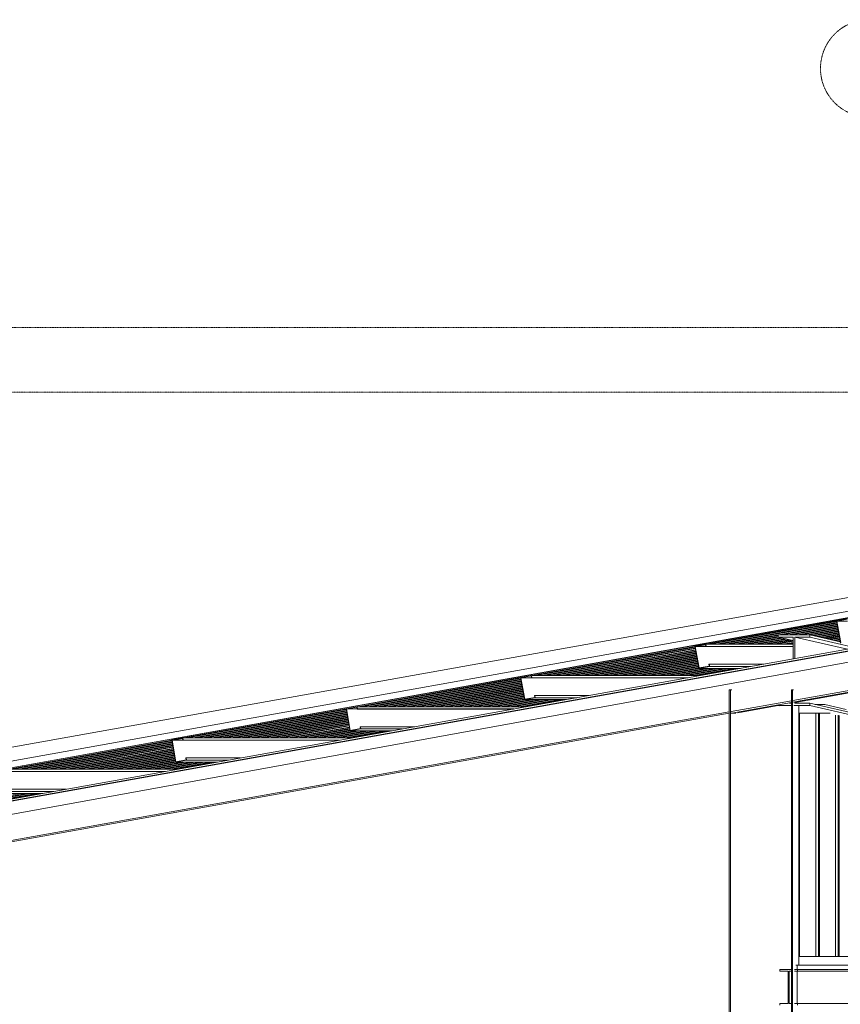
# Model space of a CAD drawing. Header units: millimetres. Extents: x -115474967 to 444143, y -74377 to 241828222.
# Tile 42 of 256: x -154935 to -150303, y 7648 to 13205. Entities that reach past the tile are written whole.
import ezdxf

# ---------------------------------------------------------------- set-up
doc = ezdxf.new("R2010")
doc.units = ezdxf.units.MM
doc.header["$MEASUREMENT"] = 0
doc.linetypes.add('DASHDOT', pattern=[1, 0.5, -0.25, 0, -0.25])
doc.linetypes.add('PHANTOM', pattern=[2.5, 1.25, -0.25, 0.25, -0.25, 0.25, -0.25])
doc.layers.add('00-5 Grid 01', color=9, linetype='PHANTOM')
doc.layers.add('5 Grid 02', color=9, linetype='DASHDOT', lineweight=9)

msp = doc.modelspace()

# ---------------------------------------------------------------- linework, layer by layer
at = {"layer": '00-5 Grid 01', "linetype": 'ByBlock', "lineweight": 5}
for p, q in [((-162255.21129, 7681.25921), (-150180.06934, 9844.1324)), ((-162250.356, 7718.68152), (-150175.21405, 9881.55549)), ((-162249.57548, 7681.25921), (-150174.43352, 9844.1324)), ((-151057.18198, 9680.11098), (-150323.41545, 9811.54202)), ((-151049.13682, 9680.11098), (-150323.18565, 9810.14222)), ((-151044.56507, 9680.11098), (-150323.04778, 9809.34768)), ((-151036.52068, 9680.11098), (-150322.80474, 9807.95021)), ((-151003.55017, 9680.11098), (-150321.81078, 9802.22247)), ((-150995.50578, 9680.11098), (-150321.56852, 9800.82501)), ((-150990.93403, 9680.11098), (-150321.43064, 9800.03124)), ((-150982.88887, 9680.11098), (-150321.18761, 9798.63378)), ((-150649.5584, 9733.91105), (-150320.19365, 9792.90604)), ((-150641.51402, 9733.91105), (-150319.95139, 9791.50858)), ((-150636.94149, 9733.91105), (-150319.81351, 9790.71481)), ((-150628.89711, 9733.91105), (-150319.57047, 9789.31657)), ((-150595.92737, 9733.91105), (-150318.57651, 9783.58961)), ((-150587.88221, 9733.91105), (-150318.33425, 9782.19214)), ((-150583.31046, 9733.91105), (-150318.19638, 9781.3976)), ((-150262.0041, 9823.35738), (-150323.56501, 9812.33112)), ((-150323.56501, 9812.33112), (-150301.85601, 9687.26033)), ((-150321.2842, 9810.70853), (-150263.60176, 9821.04074)), ((-150300.25835, 9689.57698), (-150321.2842, 9810.70853)), ((-150261.80781, 9810.70853), (-150321.2842, 9810.70853)), ((-162070.79888, 7537.17854), (-149658.68401, 9760.33124)), ((-161736.98934, 7587.01679), (-149657.00923, 9750.67985)), ((-161726.99521, 7587.01679), (-149647.0151, 9750.67985)), ((-150949.91913, 9680.11098), (-150653.3099, 9733.2388)), ((-150941.87475, 9680.11098), (-150653.31224, 9731.79771)), ((-150937.303, 9680.11098), (-150653.31302, 9730.97902)), ((-150929.25784, 9680.11098), (-150653.31458, 9729.53715)), ((-150653.30912, 9733.91105), (-150653.32704, 9720.41312)), ((-150473.82912, 9733.91105), (-150653.30912, 9733.91105)), ((-150575.26607, 9733.91105), (-150317.95334, 9780.00013)), ((-150542.29556, 9733.91105), (-150316.95938, 9774.27317)), ((-150534.25118, 9733.91105), (-150316.71634, 9772.87571)), ((-150529.67942, 9733.91105), (-150316.57846, 9772.08116)), ((-150521.63426, 9733.91105), (-150316.33621, 9770.6837)), ((-150488.66453, 9733.91105), (-150315.34225, 9764.95596)), ((-150480.62014, 9733.91105), (-150315.09921, 9763.5585)), ((-150476.04839, 9733.91105), (-150314.96133, 9762.76473)), ((-150473.84703, 9720.41312), (-150473.82912, 9733.91105)), ((-150303.14442, 9694.68543), (-150473.82912, 9733.91105)), ((-150471.27722, 9733.32449), (-150314.71907, 9761.36726)), ((-150456.83597, 9730.00609), (-150313.72511, 9755.63953)), ((-150453.31193, 9729.19597), (-150313.48207, 9754.24206)), ((-150451.30999, 9728.7356), (-150313.3442, 9753.44752)), ((-150447.78595, 9727.92625), (-150313.10194, 9752.05005)), ((-150433.34469, 9724.60708), (-150312.10798, 9746.32309)), ((-150429.82065, 9723.79773), (-150311.86494, 9744.92563)), ((-150427.81871, 9723.33736), (-150311.72706, 9744.13108)), ((-150424.29467, 9722.52724), (-150311.48481, 9742.73362)), ((-150409.85342, 9719.20884), (-150310.49085, 9737.00588)), ((-150406.32937, 9718.39872), (-150310.24781, 9735.60842)), ((-150404.32743, 9717.93835), (-150310.10993, 9734.81465)), ((-150400.80339, 9717.129), (-150309.86767, 9733.41718)), ((-150386.36214, 9713.80983), (-150308.87371, 9727.68945)), ((-150382.83809, 9713.00048), (-150308.63067, 9726.29198)), ((-150380.83615, 9712.54011), (-150308.4928, 9725.49821)), ((-151061.74049, 9680.11098), (-151123.30139, 9669.08472)), ((-151121.02058, 9667.46213), (-151063.33737, 9677.79434)), ((-151063.33737, 9677.79434), (-151061.50836, 9667.25648)), ((-151059.56951, 9667.6039), (-151061.74049, 9680.11098)), ((-150567.92821, 9680.11098), (-151061.74049, 9680.11098)), ((-150896.2881, 9680.11098), (-150653.32236, 9723.63025)), ((-150888.24294, 9680.11098), (-150653.3247, 9722.18917)), ((-150883.67119, 9680.11098), (-150653.32548, 9721.36969)), ((-150875.62681, 9680.11098), (-150652.14301, 9720.14127)), ((-150842.65707, 9680.11098), (-150637.70176, 9716.82209)), ((-150834.61191, 9680.11098), (-150634.17772, 9716.01197)), ((-150830.04016, 9680.11098), (-150632.175, 9715.55238)), ((-150821.99577, 9680.11098), (-150628.65173, 9714.74225)), ((-150789.02526, 9680.11098), (-150614.21048, 9711.42386)), ((-150780.98088, 9680.11098), (-150610.68644, 9710.61373)), ((-150776.40912, 9680.11098), (-150608.68372, 9710.15336)), ((-150768.36396, 9680.11098), (-150605.16045, 9709.34402)), ((-150735.39423, 9680.11098), (-150590.7192, 9706.02484)), ((-150727.34984, 9680.11098), (-150587.19516, 9705.2155)), ((-150722.77731, 9680.11098), (-150585.19322, 9704.75513)), ((-150714.73293, 9680.11098), (-150581.66917, 9703.945)), ((-150681.76319, 9680.11098), (-150567.90095, 9700.50587)), ((-150673.71803, 9680.11098), (-150567.90251, 9699.06478)), ((-150669.14628, 9680.11098), (-150567.90407, 9698.24531)), ((-150661.1019, 9680.11098), (-150567.90562, 9696.80422)), ((-150653.32704, 9720.41312), (-150567.87446, 9720.41312)), ((-150567.90095, 9700.78084), (-150653.32704, 9720.41312)), ((-150628.13138, 9680.11098), (-150567.91341, 9690.89732)), ((-150620.087, 9680.11098), (-150567.91575, 9689.45624)), ((-150615.51525, 9680.11098), (-150567.91653, 9688.63676)), ((-150607.47009, 9680.11098), (-150567.91887, 9687.19568)), ((-150574.50035, 9680.11098), (-150567.92666, 9681.28878)), ((-150567.87446, 9720.41312), (-150568.03727, 9597.45567)), ((-150559.46007, 9598.99179), (-150559.29961, 9720.41312)), ((-150559.29961, 9720.41312), (-150473.84703, 9720.41312)), ((-150262.44188, 9652.19128), (-150559.29961, 9720.41312)), ((-150214.41863, 9660.79262), (-150473.84703, 9720.41312)), ((-150377.31211, 9711.72999), (-150308.25054, 9724.10075)), ((-150362.87086, 9708.4116), (-150307.25658, 9718.37301)), ((-150359.34682, 9707.60147), (-150307.01354, 9716.97555)), ((-150357.34487, 9707.1411), (-150306.87566, 9716.181)), ((-150353.82083, 9706.33176), (-150306.63341, 9714.78354)), ((-150339.37958, 9703.01258), (-150305.63867, 9709.05658)), ((-150335.85632, 9702.20324), (-150305.39641, 9707.65911)), ((-150333.85359, 9701.74287), (-150305.25853, 9706.86457)), ((-150330.32955, 9700.93274), (-150305.01627, 9705.4671)), ((-150315.8883, 9697.61435), (-150304.02153, 9699.73937)), ((-150312.36504, 9696.80422), (-150303.77927, 9698.3419)), ((-150310.36232, 9696.34385), (-150303.6414, 9697.54813)), ((-150306.83827, 9695.53451), (-150303.39914, 9696.15067)), ((-152041.59796, 9503.78423), (-151123.15183, 9668.29484)), ((-152033.5528, 9503.78423), (-151122.92126, 9666.89504)), ((-152028.98105, 9503.78423), (-151122.78338, 9666.1005)), ((-152020.93667, 9503.78423), (-151122.54112, 9664.70303)), ((-151987.96615, 9503.78423), (-151121.54716, 9658.97607)), ((-151979.92177, 9503.78423), (-151121.30413, 9657.57861)), ((-151975.35002, 9503.78423), (-151121.16625, 9656.78406)), ((-151967.30486, 9503.78423), (-151120.92399, 9655.3866)), ((-151934.33512, 9503.78423), (-151119.92925, 9649.65886)), ((-151926.29074, 9503.78423), (-151119.68699, 9648.2614)), ((-151921.71821, 9503.78423), (-151119.54911, 9647.46763)), ((-151913.67383, 9503.78423), (-151119.30686, 9646.07016)), ((-151880.70409, 9503.78423), (-151118.31212, 9640.34243)), ((-151872.65893, 9503.78423), (-151118.06986, 9638.94496)), ((-151868.08718, 9503.78423), (-151117.93198, 9638.15042)), ((-151860.04279, 9503.78423), (-151117.68972, 9636.75295)), ((-151827.07228, 9503.78423), (-151116.69498, 9631.02599)), ((-151819.0279, 9503.78423), (-151116.45272, 9629.62853)), ((-151814.45614, 9503.78423), (-151116.31485, 9628.83398)), ((-151806.41098, 9503.78423), (-151116.07259, 9627.43652)), ((-151773.44125, 9503.78423), (-151115.07785, 9621.70956)), ((-151765.39686, 9503.78423), (-151114.83559, 9620.31132)), ((-151760.82511, 9503.78423), (-151114.69771, 9619.51755)), ((-151752.77995, 9503.78423), (-151114.45468, 9618.12008)), ((-151123.30139, 9669.08472), (-151101.59161, 9544.01393)), ((-151099.99473, 9546.33057), (-151121.02058, 9667.46213)), ((-151061.54419, 9667.46213), (-151121.02058, 9667.46213)), ((-151061.50836, 9667.25648), (-151059.56951, 9667.6039)), ((-150567.94535, 9667.25648), (-151061.50836, 9667.25648)), ((-150567.94457, 9667.6039), (-151059.56951, 9667.6039)), ((-151719.81021, 9503.78423), (-151113.46072, 9612.39235)), ((-151711.76505, 9503.78423), (-151113.21846, 9610.99488)), ((-151707.1933, 9503.78423), (-151113.08058, 9610.20112)), ((-151699.14892, 9503.78423), (-151112.83754, 9608.80365)), ((-151666.17918, 9503.78423), (-151111.84358, 9603.07591)), ((-151658.13402, 9503.78423), (-151111.60132, 9601.67845)), ((-151653.56227, 9503.78423), (-151111.46345, 9600.8839)), ((-151645.51789, 9503.78423), (-151111.22041, 9599.48644)), ((-151612.54737, 9503.78423), (-151110.22645, 9593.75948)), ((-151604.50299, 9503.78423), (-151109.98419, 9592.36201)), ((-151599.93124, 9503.78423), (-151109.84631, 9591.56747)), ((-151591.88607, 9503.78423), (-151109.60328, 9590.17)), ((-151558.91634, 9503.78423), (-151108.60932, 9584.44227)), ((-151550.87195, 9503.78423), (-151108.36706, 9583.0448)), ((-151546.29942, 9503.78423), (-151108.22918, 9582.25104)), ((-151538.25504, 9503.78423), (-151107.98614, 9580.85357)), ((-151505.2853, 9503.78423), (-151106.99218, 9575.12583)), ((-151497.24014, 9503.78423), (-151106.74992, 9573.72837)), ((-151492.66839, 9503.78423), (-151106.61205, 9572.9346)), ((-151484.62401, 9503.78423), (-151106.36901, 9571.53636)), ((-151451.65349, 9503.78423), (-151105.37505, 9565.8094)), ((-151443.60911, 9503.78423), (-151105.13279, 9564.41193)), ((-151439.03736, 9503.78423), (-151104.99491, 9563.61739)), ((-151430.9922, 9503.78423), (-151104.75188, 9562.21992)), ((-151042.20168, 9567.54727), (-151044.14053, 9567.19985)), ((-151044.14053, 9567.19985), (-151042.31152, 9556.66278)), ((-151040.0307, 9555.04019), (-151042.20168, 9567.54727)), ((-150735.01799, 9567.54727), (-151042.20168, 9567.54727)), ((-152046.15881, 9503.78423), (-152107.71972, 9492.75796)), ((-152043.98783, 9491.27715), (-152046.15881, 9503.78423)), ((-151091.01403, 9503.78423), (-152046.15881, 9503.78423)), ((-151398.02246, 9503.78423), (-151103.75792, 9556.49297)), ((-151389.97808, 9503.78423), (-151103.51488, 9555.0955)), ((-151385.40633, 9503.78423), (-151103.377, 9554.30096)), ((-151377.36117, 9503.78423), (-151103.13474, 9552.90349)), ((-151344.39143, 9503.78423), (-151102.14078, 9547.17575)), ((-151336.34627, 9503.78423), (-151101.89774, 9545.77829)), ((-151331.77452, 9503.78423), (-151101.75987, 9544.98452)), ((-151323.73013, 9503.78423), (-151099.13397, 9544.01393)), ((-151290.7604, 9503.78423), (-151066.16346, 9544.01393)), ((-151282.71523, 9503.78423), (-151058.11907, 9544.01393)), ((-151278.14348, 9503.78423), (-151053.54732, 9544.01393)), ((-151270.0991, 9503.78423), (-151045.50216, 9544.01393)), ((-151237.12858, 9503.78423), (-151012.53242, 9544.01393)), ((-151229.0842, 9503.78423), (-151004.48804, 9544.01393)), ((-151224.51245, 9503.78423), (-150999.91551, 9544.01393)), ((-151216.46729, 9503.78423), (-150991.87113, 9544.01393)), ((-151183.49755, 9503.78423), (-150958.90139, 9544.01393)), ((-151175.45317, 9503.78423), (-150950.85623, 9544.01393)), ((-151170.88064, 9503.78423), (-150946.28448, 9544.01393)), ((-151162.83626, 9503.78423), (-150938.2401, 9544.01393)), ((-151129.86652, 9503.78423), (-150905.26958, 9544.01393)), ((-151121.82136, 9503.78423), (-150897.2252, 9544.01393)), ((-151117.24961, 9503.78423), (-150892.65345, 9544.01393)), ((-151109.20522, 9503.78423), (-150884.60829, 9544.01393)), ((-151101.59161, 9544.01393), (-151040.0307, 9555.04019)), ((-150866.4093, 9544.01393), (-151101.59161, 9544.01393)), ((-151042.31152, 9556.66278), (-151099.99473, 9546.33057)), ((-150804.84684, 9555.04019), (-151040.0307, 9555.04019)), ((-153026.01317, 9327.45826), (-152107.57016, 9491.96809)), ((-153017.96879, 9327.45826), (-152107.34036, 9490.56829)), ((-153013.39704, 9327.45826), (-152107.20248, 9489.77375)), ((-153005.35188, 9327.45826), (-152106.95945, 9488.37628)), ((-152972.38214, 9327.45826), (-152105.96549, 9482.64854)), ((-152964.33776, 9327.45826), (-152105.72245, 9481.25108)), ((-152959.76601, 9327.45826), (-152105.58457, 9480.45731)), ((-152951.72085, 9327.45826), (-152105.34231, 9479.05985)), ((-152918.75111, 9327.45826), (-152104.34835, 9473.33211)), ((-152910.70595, 9327.45826), (-152104.10532, 9471.93464)), ((-152906.1342, 9327.45826), (-152103.96744, 9471.1401)), ((-152898.08981, 9327.45826), (-152103.72518, 9469.74263)), ((-152865.12008, 9327.45826), (-152102.73122, 9464.01568)), ((-152857.07491, 9327.45826), (-152102.48818, 9462.61821)), ((-152852.50316, 9327.45826), (-152102.3503, 9461.82367)), ((-152844.45878, 9327.45826), (-152102.10805, 9460.4262)), ((-152811.48826, 9327.45826), (-152101.11409, 9454.69924)), ((-152803.44388, 9327.45826), (-152100.87105, 9453.301)), ((-152798.87213, 9327.45826), (-152100.73317, 9452.50723)), ((-152790.82697, 9327.45826), (-152100.49091, 9451.10977)), ((-152107.71972, 9492.75796), (-152086.01071, 9367.68718)), ((-152105.43891, 9491.13538), (-152047.75647, 9501.46758)), ((-152084.41305, 9370.0046), (-152105.43891, 9491.13538)), ((-152045.96251, 9491.13538), (-152105.43891, 9491.13538)), ((-152047.75647, 9501.46758), (-152045.92746, 9490.93051)), ((-152045.92746, 9490.93051), (-152043.98783, 9491.27715)), ((-151162.78095, 9490.93051), (-152045.92746, 9490.93051)), ((-151160.8421, 9491.27715), (-152043.98783, 9491.27715)), ((-150570.40688, 9363.27979), (-149804.38181, 9500.48375)), ((-150570.40688, 9353.3285), (-149819.16269, 9487.88553)), ((-150557.0632, 9351.9435), (-149798.08543, 9487.88553)), ((-152757.85723, 9327.45826), (-152099.49695, 9445.38203)), ((-152749.81285, 9327.45826), (-152099.25391, 9443.98456)), ((-152745.24032, 9327.45826), (-152099.11604, 9443.1908)), ((-152737.19594, 9327.45826), (-152098.87378, 9441.79333)), ((-152704.2262, 9327.45826), (-152097.87982, 9436.0656)), ((-152696.18104, 9327.45826), (-152097.63678, 9434.66813)), ((-152691.60929, 9327.45826), (-152097.4989, 9433.87359)), ((-152683.5649, 9327.45826), (-152097.25665, 9432.47612)), ((-152650.59439, 9327.45826), (-152096.26191, 9426.74916)), ((-152642.55001, 9327.45826), (-152096.01965, 9425.3517)), ((-152637.97825, 9327.45826), (-152095.88177, 9424.55715)), ((-152629.93309, 9327.45826), (-152095.63951, 9423.15969)), ((-152596.96336, 9327.45826), (-152094.64477, 9417.43195)), ((-152588.91897, 9327.45826), (-152094.40251, 9416.03448)), ((-152584.34722, 9327.45826), (-152094.26464, 9415.24072)), ((-152576.30206, 9327.45826), (-152094.02238, 9413.84325)), ((-152543.33232, 9327.45826), (-152093.02764, 9408.11552)), ((-152535.28716, 9327.45826), (-152092.78538, 9406.71805)), ((-152530.71541, 9327.45826), (-152092.6475, 9405.92428)), ((-152522.67103, 9327.45826), (-152092.40525, 9404.52604)), ((-152489.70129, 9327.45826), (-152091.41051, 9398.79908)), ((-152481.65613, 9327.45826), (-152091.16825, 9397.40162)), ((-152477.08438, 9327.45826), (-152091.03037, 9396.60707)), ((-152469.04, 9327.45826), (-152090.78811, 9395.20961)), ((-150929.97059, 9423.43466), (-150922.99028, 9423.43466)), ((-150929.97059, 5577.7261), (-150929.97059, 9423.43466)), ((-150922.99028, 9423.43466), (-150914.40919, 9423.43466)), ((-150922.99028, 5577.7261), (-150922.99028, 9423.43466)), ((-150578.97006, 9423.43466), (-150571.98974, 9423.43466)), ((-150578.97006, 5599.91572), (-150578.97006, 9423.43466)), ((-150571.98974, 9423.43466), (-150566.09998, 9423.43466)), ((-150571.98974, 5608.10811), (-150571.98974, 9423.43466)), ((-152436.06948, 9327.45826), (-152089.79337, 9389.48265)), ((-152428.0251, 9327.45826), (-152089.55111, 9388.08518)), ((-152423.45335, 9327.45826), (-152089.41324, 9387.29064)), ((-152415.40818, 9327.45826), (-152089.1702, 9385.89317)), ((-152382.43845, 9327.45826), (-152088.17624, 9380.16544)), ((-152374.39407, 9327.45826), (-152087.93398, 9378.76797)), ((-152369.82153, 9327.45826), (-152087.7961, 9377.9742)), ((-152361.77715, 9327.45826), (-152087.55307, 9376.57674)), ((-152328.80741, 9327.45826), (-152086.55911, 9370.849)), ((-152320.76225, 9327.45826), (-152086.31685, 9369.45154)), ((-152316.1905, 9327.45826), (-152086.17897, 9368.65699)), ((-152308.14612, 9327.45826), (-152083.54918, 9367.68718)), ((-152275.1756, 9327.45826), (-152050.57944, 9367.68718)), ((-152267.13122, 9327.45826), (-152042.53506, 9367.68718)), ((-152262.55947, 9327.45826), (-152037.96331, 9367.68718)), ((-152254.51431, 9327.45826), (-152029.91815, 9367.68718)), ((-152221.54457, 9327.45826), (-151996.94841, 9367.68718)), ((-152213.50019, 9327.45826), (-151988.90325, 9367.68718)), ((-152208.92844, 9327.45826), (-151984.3315, 9367.68718)), ((-152200.88328, 9327.45826), (-151976.28712, 9367.68718)), ((-152167.91354, 9327.45826), (-151943.3166, 9367.68718)), ((-152159.86838, 9327.45826), (-151935.27222, 9367.68718)), ((-152155.29663, 9327.45826), (-151930.70047, 9367.68718)), ((-152147.25224, 9327.45826), (-151922.65608, 9367.68718)), ((-152114.28251, 9327.45826), (-151889.68557, 9367.68718)), ((-152106.23735, 9327.45826), (-151881.64119, 9367.68718)), ((-152101.66559, 9327.45826), (-151877.06943, 9367.68718)), ((-152093.62121, 9327.45826), (-151869.02427, 9367.68718)), ((-152086.01071, 9367.68718), (-152024.44981, 9378.71422)), ((-151850.86034, 9367.68718), (-152086.01071, 9367.68718)), ((-152026.73062, 9380.33603), (-152084.41305, 9370.0046)), ((-152026.62079, 9391.2213), (-152028.55963, 9390.87388)), ((-152028.55963, 9390.87388), (-152026.73062, 9380.33603)), ((-152024.44981, 9378.71422), (-152026.62079, 9391.2213)), ((-151719.46903, 9391.2213), (-152026.62079, 9391.2213)), ((-151789.2971, 9378.71422), (-152024.44981, 9378.71422)), ((-150918.71609, 9300.89396), (-150578.97006, 9361.746)), ((-150914.03606, 9291.78083), (-150578.97006, 9351.79549)), ((-150578.97006, 9347.46989), (-150588.83644, 9347.46989)), ((-150582.04074, 9347.46989), (-150578.97006, 9348.01984)), ((-150559.79347, 9347.46989), (-150559.78724, 9352.57835)), ((-150474.34168, 9347.46989), (-150559.79347, 9347.46989)), ((-150474.35959, 9333.97197), (-150474.34168, 9347.46989)), ((-148231.85348, 8832.11609), (-150474.34168, 9347.46989)), ((-150389.66729, 9340.80896), (-150445.35635, 9340.80896)), ((-150268.75385, 9311.30718), (-150389.66729, 9340.80896)), ((-161724.27116, 7365.49443), (-150929.97059, 9298.87799)), ((-150929.97059, 9290.54695), (-161672.25181, 7366.41283)), ((-154010.42916, 9151.13151), (-153091.98848, 9315.64056)), ((-154002.38478, 9151.13151), (-153091.75868, 9314.24076)), ((-153997.81303, 9151.13151), (-153091.62081, 9313.44699)), ((-153989.76786, 9151.13151), (-153091.37855, 9312.04953)), ((-153956.79813, 9151.13151), (-153090.38381, 9306.32179)), ((-153948.75374, 9151.13151), (-153090.14155, 9304.92433)), ((-153944.18121, 9151.13151), (-153090.00367, 9304.12978)), ((-153936.13683, 9151.13151), (-153089.76142, 9302.73232)), ((-153903.16709, 9151.13151), (-153088.76668, 9297.00536)), ((-153895.12193, 9151.13151), (-153088.52442, 9295.60789)), ((-153890.55018, 9151.13151), (-153088.38654, 9294.81335)), ((-153882.5058, 9151.13151), (-153088.1435, 9293.41588)), ((-153849.53528, 9151.13151), (-153087.14954, 9287.68893)), ((-153841.4909, 9151.13151), (-153086.90728, 9286.29068)), ((-153836.91915, 9151.13151), (-153086.76941, 9285.49691)), ((-153828.87399, 9151.13151), (-153086.52637, 9284.09945)), ((-153030.57791, 9327.45826), (-153092.13882, 9316.43121)), ((-153092.13882, 9316.43121), (-153070.42904, 9191.36121)), ((-153089.85801, 9314.80941), (-153032.17479, 9325.14083)), ((-153068.83216, 9193.67785), (-153089.85801, 9314.80941)), ((-153030.38161, 9314.80941), (-153089.85801, 9314.80941)), ((-153032.17479, 9325.14083), (-153030.34578, 9314.60376)), ((-153028.40694, 9314.95118), (-153030.57791, 9327.45826)), ((-152075.46507, 9327.45826), (-153030.57791, 9327.45826)), ((-153030.34578, 9314.60376), (-153028.40694, 9314.95118)), ((-152147.23199, 9314.60376), (-153030.34578, 9314.60376)), ((-152145.29314, 9314.95118), (-153028.40694, 9314.95118)), ((-150914.03606, 9291.78083), (-150922.25416, 9291.78083)), ((-150893.13874, 9291.78083), (-150914.03606, 9291.78083)), ((-150881.67782, 9293.80147), (-150653.83882, 9334.60994)), ((-150653.83648, 9336.03935), (-150653.8396, 9333.97197)), ((-150653.8396, 9333.97197), (-150578.97006, 9333.97197)), ((-150648.566, 9332.7599), (-150653.8396, 9333.97197)), ((-150564.08168, 9333.97197), (-150474.35959, 9333.97197)), ((-150536.18846, 9331.66545), (-150536.18846, 9290.80868)), ((-150536.18846, 9290.80868), (-150536.18846, 7918.78076)), ((-150532.42372, 7918.78076), (-150532.42372, 9290.80868)), ((-150532.42372, 9290.80868), (-150426.24052, 9290.80868)), ((-148231.8714, 8818.61817), (-150474.35959, 9333.97197)), ((-150441.19823, 7918.78076), (-150441.19823, 9290.80868)), ((-150420.59224, 9290.80868), (-150426.24052, 9290.80868)), ((-150426.24052, 9290.80868), (-150426.24052, 7918.78076)), ((-150420.59224, 7918.78076), (-150420.59224, 9290.80868)), ((-150420.59224, 9290.80868), (-150359.91936, 9290.80868)), ((-153795.90425, 9151.13151), (-153085.53241, 9278.37171)), ((-153787.85987, 9151.13151), (-153085.29015, 9276.97425)), ((-153783.28812, 9151.13151), (-153085.15227, 9276.18048)), ((-153775.24296, 9151.13151), (-153084.90924, 9274.78302)), ((-153742.27322, 9151.13151), (-153083.91528, 9269.05528)), ((-153734.22806, 9151.13151), (-153083.67302, 9267.65781)), ((-153729.65631, 9151.13151), (-153083.53514, 9266.86327)), ((-153721.61192, 9151.13151), (-153083.2921, 9265.4658)), ((-153688.64219, 9151.13151), (-153082.29814, 9259.73884)), ((-153680.59703, 9151.13151), (-153082.05588, 9258.34138)), ((-153676.02527, 9151.13151), (-153081.91801, 9257.54683)), ((-153667.98089, 9151.13151), (-153081.67497, 9256.14937)), ((-153635.01037, 9151.13151), (-153080.68101, 9250.42163)), ((-153626.96599, 9151.13151), (-153080.43875, 9249.02417)), ((-153622.39424, 9151.13151), (-153080.30087, 9248.2304)), ((-153614.34908, 9151.13151), (-153080.05784, 9246.83294)), ((-153581.37934, 9151.13151), (-153079.06388, 9241.1052)), ((-153573.33496, 9151.13151), (-153078.82162, 9239.70773)), ((-153568.76243, 9151.13151), (-153078.68374, 9238.91397)), ((-153560.71805, 9151.13151), (-153078.4407, 9237.51572)), ((-153527.74831, 9151.13151), (-153077.44674, 9231.78876)), ((-153519.70315, 9151.13151), (-153077.2037, 9230.3913)), ((-153515.1314, 9151.13151), (-153077.06583, 9229.59675)), ((-153507.08702, 9151.13151), (-153076.82357, 9228.19929)), ((-150329.36675, 7918.78076), (-150329.36675, 9280.2607)), ((-150314.40982, 9280.25993), (-150314.40982, 7918.78076)), ((-150308.76154, 7918.78076), (-150308.76154, 9278.95126)), ((-153474.1165, 9151.13151), (-153075.82961, 9222.47233)), ((-153466.07212, 9151.13151), (-153075.58657, 9221.07487)), ((-153461.50036, 9151.13151), (-153075.44869, 9220.28032)), ((-153453.4552, 9151.13151), (-153075.20644, 9218.88286)), ((-153420.48547, 9151.13151), (-153074.21247, 9213.15512)), ((-153412.44108, 9151.13151), (-153073.96944, 9211.75765)), ((-153407.86933, 9151.13151), (-153073.83156, 9210.96389)), ((-153399.82417, 9151.13151), (-153073.5893, 9209.56642)), ((-153366.85443, 9151.13151), (-153072.59534, 9203.83868)), ((-153358.80927, 9151.13151), (-153072.3523, 9202.44122)), ((-153354.23752, 9151.13151), (-153072.21443, 9201.64667)), ((-153346.19314, 9151.13151), (-153071.97217, 9200.24921)), ((-153313.2234, 9151.13151), (-153070.97821, 9194.52225)), ((-153305.17824, 9151.13151), (-153070.73517, 9193.12479)), ((-153300.60649, 9151.13151), (-153070.59729, 9192.33024)), ((-153292.56211, 9151.13151), (-153067.96517, 9191.36121)), ((-153259.59159, 9151.13151), (-153034.99543, 9191.36121)), ((-153251.54721, 9151.13151), (-153026.95105, 9191.36121)), ((-153246.97546, 9151.13151), (-153022.37852, 9191.36121)), ((-153238.9303, 9151.13151), (-153014.33413, 9191.36121)), ((-153205.96056, 9151.13151), (-152981.3644, 9191.36121)), ((-153197.91618, 9151.13151), (-152973.31924, 9191.36121)), ((-153193.34365, 9151.13151), (-152968.74748, 9191.36121)), ((-153185.29926, 9151.13151), (-152960.7031, 9191.36121)), ((-153152.32953, 9151.13151), (-152927.73259, 9191.36121)), ((-153144.28436, 9151.13151), (-152919.6882, 9191.36121)), ((-153139.71261, 9151.13151), (-152915.11645, 9191.36121)), ((-153131.66823, 9151.13151), (-152907.07129, 9191.36121)), ((-153098.69771, 9151.13151), (-152874.10155, 9191.36121)), ((-153090.65333, 9151.13151), (-152866.05717, 9191.36121)), ((-153086.08158, 9151.13151), (-152861.48542, 9191.36121)), ((-153078.03642, 9151.13151), (-152853.44026, 9191.36121)), ((-153070.42904, 9191.36121), (-153008.86813, 9202.38747)), ((-152835.31138, 9191.36121), (-153070.42904, 9191.36121)), ((-153011.14894, 9204.01006), (-153068.83216, 9193.67785)), ((-153011.03911, 9214.89455), (-153012.97796, 9214.54713)), ((-153012.97796, 9214.54713), (-153011.14894, 9204.01006)), ((-153008.86813, 9202.38747), (-153011.03911, 9214.89455)), ((-152703.92007, 9214.89455), (-153011.03911, 9214.89455)), ((-152773.74814, 9202.38747), (-153008.86813, 9202.38747)), ((-154994.84515, 8974.80475), (-154076.40758, 9139.31381)), ((-154986.80076, 8974.80475), (-154076.17701, 9137.91401)), ((-154982.22901, 8974.80475), (-154076.03991, 9137.11946)), ((-154974.18385, 8974.80475), (-154075.79687, 9135.722)), ((-154941.21411, 8974.80475), (-154074.80291, 9129.99504)), ((-154933.16895, 8974.80475), (-154074.55987, 9128.59758)), ((-154928.5972, 8974.80475), (-154074.422, 9127.80303)), ((-154920.55282, 8974.80475), (-154074.17974, 9126.40557)), ((-154887.58308, 8974.80475), (-154073.18578, 9120.67783)), ((-154879.53792, 8974.80475), (-154072.94274, 9119.28036)), ((-154874.96617, 8974.80475), (-154072.80486, 9118.4866)), ((-154866.92179, 8974.80475), (-154072.56261, 9117.08913)), ((-154014.99702, 9151.13151), (-154076.55792, 9140.10524)), ((-154076.55792, 9140.10524), (-154054.84814, 9015.03446)), ((-154074.27711, 9138.48266), (-154016.5939, 9148.81486)), ((-154053.25126, 9017.3511), (-154074.27711, 9138.48266)), ((-154014.80072, 9138.48266), (-154074.27711, 9138.48266)), ((-154016.5939, 9148.81486), (-154014.76488, 9138.27701)), ((-154012.82604, 9138.62443), (-154014.99702, 9151.13151)), ((-153059.91533, 9151.13151), (-154014.99702, 9151.13151)), ((-154014.76488, 9138.27701), (-154012.82604, 9138.62443)), ((-153131.68303, 9138.27701), (-154014.76488, 9138.27701)), ((-153129.74418, 9138.62443), (-154012.82604, 9138.62443)), ((-154833.95127, 8974.80475), (-154071.56865, 9111.36139)), ((-154825.90689, 8974.80475), (-154071.32561, 9109.96393)), ((-154821.33514, 8974.80475), (-154071.18773, 9109.17016)), ((-154813.28997, 8974.80475), (-154070.94547, 9107.7727)), ((-154780.32024, 8974.80475), (-154069.95151, 9102.04496)), ((-154772.27586, 8974.80475), (-154069.70847, 9100.6475)), ((-154767.70332, 8974.80475), (-154069.5706, 9099.85295)), ((-154759.65894, 8974.80475), (-154069.32834, 9098.45549)), ((-154726.68921, 8974.80475), (-154068.33438, 9092.72853)), ((-154718.64404, 8974.80475), (-154068.09134, 9091.33106)), ((-154714.07229, 8974.80475), (-154067.95346, 9090.53652)), ((-154706.02791, 8974.80475), (-154067.71121, 9089.13905)), ((-154673.05739, 8974.80475), (-154066.71724, 9083.41131)), ((-154665.01301, 8974.80475), (-154066.47421, 9082.01385)), ((-154660.44126, 8974.80475), (-154066.33633, 9081.22008)), ((-154652.3961, 8974.80475), (-154066.09407, 9079.82262)), ((-154619.42636, 8974.80475), (-154065.09933, 9074.09488)), ((-154611.38198, 8974.80475), (-154064.85707, 9072.69742)), ((-154606.81023, 8974.80475), (-154064.7192, 9071.90365)), ((-154598.76507, 8974.80475), (-154064.47694, 9070.50541)), ((-154565.79533, 8974.80475), (-154063.4822, 9064.77845)), ((-154557.75017, 8974.80475), (-154063.23994, 9063.38098)), ((-154553.17842, 8974.80475), (-154063.10206, 9062.58644)), ((-154545.13403, 8974.80475), (-154062.85981, 9061.18897)), ((-154512.1643, 8974.80475), (-154061.86507, 9055.46201)), ((-154504.11914, 8974.80475), (-154061.62281, 9054.06455)), ((-154499.54738, 8974.80475), (-154061.48493, 9053.27)), ((-154491.503, 8974.80475), (-154061.24267, 9051.87254)), ((-154458.53249, 8974.80475), (-154060.24793, 9046.1448)), ((-154450.4881, 8974.80475), (-154060.00567, 9044.74734)), ((-154445.91635, 8974.80475), (-154059.8678, 9043.95357)), ((-154437.87119, 8974.80475), (-154059.62476, 9042.5561)), ((-154404.90145, 8974.80475), (-154058.6308, 9036.82837)), ((-154396.85707, 8974.80475), (-154058.38854, 9035.4309)), ((-154392.28454, 8974.80475), (-154058.25066, 9034.63636)), ((-154384.24016, 8974.80475), (-154058.00763, 9033.23889)), ((-154351.27042, 8974.80475), (-154057.01367, 9027.51193)), ((-154343.22526, 8974.80475), (-154056.77141, 9026.11447)), ((-154338.65351, 8974.80475), (-154056.63353, 9025.31992)), ((-154330.60913, 8974.80475), (-154056.39049, 9023.92246)), ((-154297.63861, 8974.80475), (-154055.39653, 9018.19472)), ((-154289.59423, 8974.80475), (-154055.15427, 9016.79726)), ((-154285.02248, 8974.80475), (-154055.0164, 9016.00349)), ((-154276.97731, 8974.80475), (-154052.38115, 9015.03446)), ((-154244.00758, 8974.80475), (-154019.41142, 9015.03446)), ((-154235.96319, 8974.80475), (-154011.36626, 9015.03446)), ((-154231.39144, 8974.80475), (-154006.7945, 9015.03446)), ((-154223.34628, 8974.80475), (-153998.75012, 9015.03446)), ((-154190.37654, 8974.80475), (-153965.78038, 9015.03446)), ((-154182.33138, 8974.80475), (-153957.73522, 9015.03446)), ((-154177.75963, 8974.80475), (-153953.16347, 9015.03446)), ((-154169.71525, 8974.80475), (-153945.11909, 9015.03446)), ((-154136.74551, 8974.80475), (-153912.14857, 9015.03446)), ((-154128.70035, 8974.80475), (-153904.10419, 9015.03446)), ((-154124.1286, 8974.80475), (-153899.53244, 9015.03446)), ((-154116.08422, 8974.80475), (-153891.48728, 9015.03446)), ((-154083.1137, 8974.80475), (-153858.51754, 9015.03446)), ((-154075.06932, 8974.80475), (-153850.47316, 9015.03446)), ((-154070.49757, 8974.80475), (-153845.90063, 9015.03446)), ((-154062.45241, 8974.80475), (-153837.85625, 9015.03446)), ((-154054.84814, 9015.03446), (-153993.28723, 9026.06072)), ((-153819.76164, 9015.03446), (-154054.84814, 9015.03446)), ((-153995.56805, 9027.68331), (-154053.25126, 9017.3511)), ((-153995.45821, 9038.5678), (-153997.39706, 9038.22116)), ((-153997.39706, 9038.22116), (-153995.56805, 9027.68331)), ((-153993.28723, 9026.06072), (-153995.45821, 9038.5678)), ((-153688.37033, 9038.5678), (-153995.45821, 9038.5678)), ((-153758.19918, 9026.06072), (-153993.28723, 9026.06072)), ((-154044.36637, 8974.80475), (-154999.41534, 8974.80475)), ((-154116.13407, 8961.95104), (-154999.18321, 8961.95104)), ((-154114.19445, 8962.29845), (-154997.24436, 8962.29845)), ((-155154.13124, 8798.47878), (-154929.5343, 8838.7077)), ((-155121.16072, 8798.47878), (-154896.56456, 8838.7077)), ((-155113.11634, 8798.47878), (-154888.52018, 8838.7077)), ((-155108.54459, 8798.47878), (-154883.94843, 8838.7077)), ((-155100.49942, 8798.47878), (-154875.90326, 8838.7077)), ((-155067.52969, 8798.47878), (-154842.93353, 8838.7077)), ((-155059.48531, 8798.47878), (-154834.88837, 8838.7077)), ((-155054.91355, 8798.47878), (-154830.31661, 8838.7077)), ((-155046.86839, 8798.47878), (-154822.27223, 8838.7077)), ((-154804.21268, 8838.7077), (-155039.26646, 8838.7077)), ((-154672.82137, 8862.24183), (-154979.87653, 8862.24183)), ((-154742.64944, 8849.73475), (-154977.70556, 8849.73475)), ((-150536.18846, 7918.78076), (-150536.18846, 7868.78049)), ((-150426.24052, 7918.78076), (-150532.42372, 7918.78076)), ((-150426.24052, 7918.78076), (-150420.59224, 7918.78076)), ((-150314.40982, 7918.78076), (-150420.59224, 7918.78076)), ((-150314.40982, 7918.78076), (-150308.76154, 7918.78076)), ((-150202.57912, 7918.78076), (-150308.76154, 7918.78076)), ((-150644.39931, 7835.28105), (-150644.39931, 7843.78113)), ((-150644.39931, 7843.78113), (-150578.97006, 7843.78113)), ((-150561.49318, 7843.78113), (-150544.68465, 7843.78113)), ((-150554.13117, 7868.78049), (-150536.18846, 7868.78049)), ((-150545.18007, 7843.78113), (-150545.18007, 7868.78049)), ((-150544.68465, 7843.78113), (-150544.68465, 7835.28105)), ((-150544.68465, 7843.78113), (-149984.6291, 7843.78113)), ((-150536.18846, 7868.78049), (-149975.15142, 7868.78049)), ((-150597.33418, 7835.28105), (-150644.39931, 7835.28105)), ((-150597.33418, 7652.2809), (-150597.33418, 7835.28105)), ((-150578.97006, 7835.28105), (-150591.74977, 7835.28105)), ((-150591.74977, 7835.28105), (-150591.74977, 7652.2809)), ((-150544.68465, 7835.28105), (-150561.49318, 7835.28105)), ((-150545.18007, 7652.2809), (-150545.18007, 7835.28105)), ((-150544.68465, 7835.28105), (-149984.6291, 7835.28105)), ((-150644.39931, 7643.78082), (-150644.39931, 7652.2809)), ((-150644.39931, 7652.2809), (-150597.33418, 7652.2809)), ((-150591.74977, 7652.2809), (-150578.97006, 7652.2809)), ((-150561.49318, 7652.2809), (-150544.68465, 7652.2809)), ((-150544.68465, 7652.2809), (-150544.68465, 7643.78082)), ((-150544.68465, 7652.2809), (-149984.6291, 7652.2809))]:
    msp.add_line(p, q, dxfattribs=at)
msp.add_lwpolyline([(-162585.24673, 7337.9701), (-162585.24673, 7739.3774), (-150203.23667, 9953.02523), (-150203.23667, 9588.96445)], close=True, dxfattribs=at)
at = {"layer": '5 Grid 02', "flags": 128}
msp.add_lwpolyline([(-149534.71195, 11468.06502), (-161143.02875, 11468.06502), (-161248.49322, 11285.3952), (-161143.02875, 11102.72538), (-149534.71195, 11102.72538)], dxfattribs=at)
at = {"layer": '5 Grid 02'}
msp.add_circle((-150139.32529, 12930.36401), 275, dxfattribs=at)

doc.saveas('drawing.dxf')
